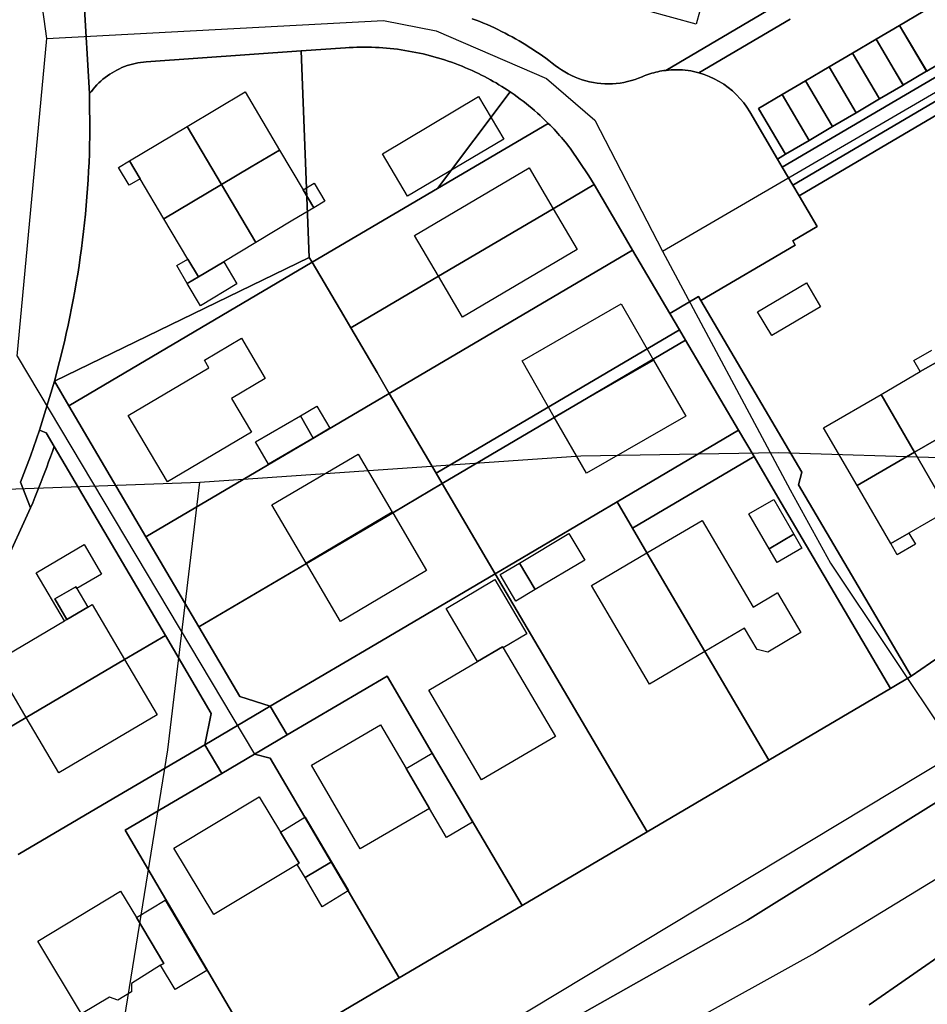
# Model space of a CAD drawing. Extents: x 577960 to 582939, y 6017202 to 6023066.
# Tile 135 of 217: x 580011 to 580107, y 6021331 to 6021434. Entities that reach past the tile are written whole.
import ezdxf

# ---------------------------------------------------------------- set-up
doc = ezdxf.new("R2010")
doc.units = 0
doc.header["$MEASUREMENT"] = 0
doc.linetypes.add('D', pattern=[0])
for name, color, linetype in [('LI__FLUR', 7, 'D'), ('LI__GEB', 7, 'Continuous'), ('LI__STRASSE', 7, 'Continuous')]:
    doc.layers.add(name, color=color, linetype=linetype)

msp = doc.modelspace()

# ---------------------------------------------------------------- linework, layer by layer
at = {"layer": 'LI__FLUR', "color": 8, "linetype": 'D', "true_color": 0x808080}
for p, q in [((580018.059, 6021437.544), (580018.749, 6021426.269)), ((580018.749, 6021426.269), (580018.059, 6021437.544)), ((580090.729, 6021435.393), (580079.364, 6021428.706)), ((580079.364, 6021428.706), (580090.729, 6021435.393)), ((580059.012, 6021434.144), (580059.404, 6021433.995)), ((580059.404, 6021433.995), (580059.012, 6021434.144)), ((580059.404, 6021433.995), (580059.793, 6021433.841)), ((580059.793, 6021433.841), (580059.404, 6021433.995)), ((580082.863, 6021428.446), (580092.449, 6021434.083)), ((580092.449, 6021434.083), (580082.863, 6021428.446)), ((580103.964, 6021433.443), (580106.443, 6021434.892)), ((580106.443, 6021434.892), (580103.964, 6021433.443)), ((580059.793, 6021433.841), (580060.181, 6021433.682)), ((580060.181, 6021433.682), (580059.793, 6021433.841)), ((580060.181, 6021433.682), (580060.567, 6021433.518)), ((580060.567, 6021433.518), (580060.181, 6021433.682)), ((580060.567, 6021433.518), (580060.95, 6021433.348)), ((580060.95, 6021433.348), (580060.567, 6021433.518)), ((580060.95, 6021433.348), (580061.331, 6021433.174)), ((580061.331, 6021433.174), (580060.95, 6021433.348)), ((580061.331, 6021433.174), (580061.71, 6021432.995)), ((580061.71, 6021432.995), (580061.331, 6021433.174)), ((580061.71, 6021432.995), (580062.087, 6021432.811)), ((580062.087, 6021432.811), (580061.71, 6021432.995)), ((580103.964, 6021433.443), (580101.495, 6021431.984)), ((580101.495, 6021431.984), (580103.964, 6021433.443)), ((580106.803, 6021428.615), (580103.964, 6021433.443)), ((580103.964, 6021433.443), (580106.803, 6021428.615)), ((580062.087, 6021432.811), (580062.462, 6021432.622)), ((580062.462, 6021432.622), (580062.087, 6021432.811)), ((580062.462, 6021432.622), (580062.834, 6021432.428)), ((580062.834, 6021432.428), (580062.462, 6021432.622)), ((580062.834, 6021432.428), (580063.203, 6021432.229)), ((580063.203, 6021432.229), (580062.834, 6021432.428)), ((580063.203, 6021432.229), (580063.57, 6021432.025)), ((580063.57, 6021432.025), (580063.203, 6021432.229)), ((580063.57, 6021432.025), (580063.934, 6021431.817)), ((580063.934, 6021431.817), (580063.57, 6021432.025)), ((580099.026, 6021430.524), (580101.495, 6021431.984)), ((580101.495, 6021431.984), (580099.026, 6021430.524)), ((580101.495, 6021431.984), (580104.334, 6021427.165)), ((580104.334, 6021427.165), (580101.495, 6021431.984)), ((580045.678, 6021431.086), (580040.99, 6021430.756)), ((580040.99, 6021430.756), (580045.678, 6021431.086)), ((580046.069, 6021431.112), (580045.678, 6021431.086)), ((580045.678, 6021431.086), (580046.069, 6021431.112)), ((580046.46, 6021431.132), (580046.069, 6021431.112)), ((580046.069, 6021431.112), (580046.46, 6021431.132)), ((580046.851, 6021431.147), (580046.46, 6021431.132)), ((580046.46, 6021431.132), (580046.851, 6021431.147)), ((580047.243, 6021431.156), (580046.851, 6021431.147)), ((580046.851, 6021431.147), (580047.243, 6021431.156)), ((580047.635, 6021431.159), (580047.243, 6021431.156)), ((580047.243, 6021431.156), (580047.635, 6021431.159)), ((580048.027, 6021431.156), (580047.635, 6021431.159)), ((580047.635, 6021431.159), (580048.027, 6021431.156)), ((580048.418, 6021431.147), (580048.027, 6021431.156)), ((580048.027, 6021431.156), (580048.418, 6021431.147)), ((580048.808, 6021431.132), (580048.418, 6021431.147)), ((580048.418, 6021431.147), (580048.808, 6021431.132)), ((580049.198, 6021431.112), (580048.808, 6021431.132)), ((580048.808, 6021431.132), (580049.198, 6021431.112)), ((580049.588, 6021431.086), (580049.198, 6021431.112)), ((580049.198, 6021431.112), (580049.588, 6021431.086)), ((580049.977, 6021431.054), (580049.588, 6021431.086)), ((580049.588, 6021431.086), (580049.977, 6021431.054)), ((580050.366, 6021431.016), (580049.977, 6021431.054)), ((580049.977, 6021431.054), (580050.366, 6021431.016)), ((580050.754, 6021430.973), (580050.366, 6021431.016)), ((580050.366, 6021431.016), (580050.754, 6021430.973)), ((580051.141, 6021430.924), (580050.754, 6021430.973)), ((580050.754, 6021430.973), (580051.141, 6021430.924)), ((580051.528, 6021430.87), (580051.141, 6021430.924)), ((580051.141, 6021430.924), (580051.528, 6021430.87)), ((580051.915, 6021430.811), (580051.528, 6021430.87)), ((580051.528, 6021430.87), (580051.915, 6021430.811)), ((580052.3, 6021430.746), (580051.915, 6021430.811)), ((580051.915, 6021430.811), (580052.3, 6021430.746)), ((580063.934, 6021431.817), (580064.295, 6021431.604)), ((580064.295, 6021431.604), (580063.934, 6021431.817)), ((580064.295, 6021431.604), (580064.653, 6021431.386)), ((580064.653, 6021431.386), (580064.295, 6021431.604)), ((580064.653, 6021431.386), (580065.008, 6021431.164)), ((580065.008, 6021431.164), (580064.653, 6021431.386)), ((580065.008, 6021431.164), (580065.361, 6021430.937)), ((580065.361, 6021430.937), (580065.008, 6021431.164)), ((580065.361, 6021430.937), (580065.71, 6021430.705)), ((580065.71, 6021430.705), (580065.361, 6021430.937)), ((580040.99, 6021430.756), (580024.696, 6021429.607)), ((580024.696, 6021429.607), (580040.99, 6021430.756)), ((580040.99, 6021430.756), (580041.859, 6021409.035)), ((580041.859, 6021409.035), (580040.99, 6021430.756)), ((580052.685, 6021430.676), (580052.3, 6021430.746)), ((580052.3, 6021430.746), (580052.685, 6021430.676)), ((580053.069, 6021430.6), (580052.685, 6021430.676)), ((580052.685, 6021430.676), (580053.069, 6021430.6)), ((580053.452, 6021430.52), (580053.069, 6021430.6)), ((580053.069, 6021430.6), (580053.452, 6021430.52)), ((580053.834, 6021430.434), (580053.452, 6021430.52)), ((580053.452, 6021430.52), (580053.834, 6021430.434)), ((580054.215, 6021430.343), (580053.834, 6021430.434)), ((580053.834, 6021430.434), (580054.215, 6021430.343)), ((580054.595, 6021430.247), (580054.215, 6021430.343)), ((580054.215, 6021430.343), (580054.595, 6021430.247)), ((580054.974, 6021430.146), (580054.595, 6021430.247)), ((580054.595, 6021430.247), (580054.974, 6021430.146)), ((580055.35, 6021430.039), (580054.974, 6021430.146)), ((580054.974, 6021430.146), (580055.35, 6021430.039)), ((580055.724, 6021429.927), (580055.35, 6021430.039)), ((580055.35, 6021430.039), (580055.724, 6021429.927)), ((580056.097, 6021429.81), (580055.724, 6021429.927)), ((580055.724, 6021429.927), (580056.097, 6021429.81)), ((580056.468, 6021429.687), (580056.097, 6021429.81)), ((580056.097, 6021429.81), (580056.468, 6021429.687)), ((580065.71, 6021430.705), (580066.056, 6021430.47)), ((580066.056, 6021430.47), (580065.71, 6021430.705)), ((580066.056, 6021430.47), (580066.398, 6021430.23)), ((580066.398, 6021430.23), (580066.056, 6021430.47)), ((580066.398, 6021430.23), (580066.738, 6021429.986)), ((580066.738, 6021429.986), (580066.398, 6021430.23)), ((580066.738, 6021429.986), (580067.075, 6021429.737)), ((580067.075, 6021429.737), (580066.738, 6021429.986)), ((580091.629, 6021418.529), (580111.941, 6021430.474)), ((580111.941, 6021430.474), (580091.629, 6021418.529)), ((580096.547, 6021429.075), (580099.026, 6021430.524)), ((580099.026, 6021430.524), (580096.547, 6021429.075)), ((580101.865, 6021425.706), (580099.026, 6021430.524)), ((580099.026, 6021430.524), (580101.865, 6021425.706)), ((580109.282, 6021430.074), (580106.833, 6021428.635)), ((580106.833, 6021428.635), (580109.282, 6021430.074)), ((580021.614, 6021428.748), (580021.358, 6021428.608)), ((580021.358, 6021428.608), (580021.614, 6021428.748)), ((580021.876, 6021428.878), (580021.614, 6021428.748)), ((580021.614, 6021428.748), (580021.876, 6021428.878)), ((580022.142, 6021428.998), (580021.876, 6021428.878)), ((580021.876, 6021428.878), (580022.142, 6021428.998)), ((580022.413, 6021429.108), (580022.142, 6021428.998)), ((580022.142, 6021428.998), (580022.413, 6021429.108)), ((580022.688, 6021429.208), (580022.413, 6021429.108)), ((580022.413, 6021429.108), (580022.688, 6021429.208)), ((580022.967, 6021429.297), (580022.688, 6021429.208)), ((580022.688, 6021429.208), (580022.967, 6021429.297)), ((580023.25, 6021429.376), (580022.967, 6021429.297)), ((580022.967, 6021429.297), (580023.25, 6021429.376)), ((580023.535, 6021429.444), (580023.25, 6021429.376)), ((580023.25, 6021429.376), (580023.535, 6021429.444)), ((580023.823, 6021429.501), (580023.535, 6021429.444)), ((580023.535, 6021429.444), (580023.823, 6021429.501)), ((580024.113, 6021429.547), (580023.823, 6021429.501)), ((580023.823, 6021429.501), (580024.113, 6021429.547)), ((580024.404, 6021429.583), (580024.113, 6021429.547)), ((580024.113, 6021429.547), (580024.404, 6021429.583)), ((580024.696, 6021429.607), (580024.404, 6021429.583)), ((580024.404, 6021429.583), (580024.696, 6021429.607)), ((580056.836, 6021429.559), (580056.468, 6021429.687)), ((580056.468, 6021429.687), (580056.836, 6021429.559)), ((580057.203, 6021429.426), (580056.836, 6021429.559)), ((580056.836, 6021429.559), (580057.203, 6021429.426)), ((580057.568, 6021429.287), (580057.203, 6021429.426)), ((580057.203, 6021429.426), (580057.568, 6021429.287)), ((580057.932, 6021429.143), (580057.568, 6021429.287)), ((580057.568, 6021429.287), (580057.932, 6021429.143)), ((580058.293, 6021428.994), (580057.932, 6021429.143)), ((580057.932, 6021429.143), (580058.293, 6021428.994)), ((580058.652, 6021428.84), (580058.293, 6021428.994)), ((580058.293, 6021428.994), (580058.652, 6021428.84)), ((580059.008, 6021428.68), (580058.652, 6021428.84)), ((580058.652, 6021428.84), (580059.008, 6021428.68)), ((580067.075, 6021429.737), (580067.409, 6021429.484)), ((580067.409, 6021429.484), (580067.075, 6021429.737)), ((580067.409, 6021429.484), (580067.739, 6021429.226)), ((580067.739, 6021429.226), (580067.409, 6021429.484)), ((580067.739, 6021429.226), (580068.063, 6021428.985)), ((580068.063, 6021428.985), (580067.739, 6021429.226)), ((580068.063, 6021428.985), (580068.396, 6021428.758)), ((580068.396, 6021428.758), (580068.063, 6021428.985)), ((580068.396, 6021428.758), (580068.739, 6021428.545)), ((580068.739, 6021428.545), (580068.396, 6021428.758)), ((580079.364, 6021428.706), (580079.656, 6021428.739)), ((580079.656, 6021428.739), (580079.364, 6021428.706)), ((580079.656, 6021428.739), (580079.949, 6021428.763)), ((580079.949, 6021428.763), (580079.656, 6021428.739)), ((580079.949, 6021428.763), (580080.243, 6021428.776)), ((580080.243, 6021428.776), (580079.949, 6021428.763)), ((580080.243, 6021428.776), (580080.537, 6021428.779)), ((580080.537, 6021428.779), (580080.243, 6021428.776)), ((580080.537, 6021428.779), (580080.83, 6021428.773)), ((580080.83, 6021428.773), (580080.537, 6021428.779)), ((580080.83, 6021428.773), (580081.123, 6021428.756)), ((580081.123, 6021428.756), (580080.83, 6021428.773)), ((580081.123, 6021428.756), (580081.417, 6021428.729)), ((580081.417, 6021428.729), (580081.123, 6021428.756)), ((580094.078, 6021427.616), (580096.547, 6021429.075)), ((580096.547, 6021429.075), (580094.078, 6021427.616)), ((580099.386, 6021424.247), (580096.547, 6021429.075)), ((580096.547, 6021429.075), (580099.386, 6021424.247)), ((580020.143, 6021427.778), (580019.918, 6021427.588)), ((580019.918, 6021427.588), (580020.143, 6021427.778)), ((580020.374, 6021427.961), (580020.143, 6021427.778)), ((580020.143, 6021427.778), (580020.374, 6021427.961)), ((580020.612, 6021428.135), (580020.374, 6021427.961)), ((580020.374, 6021427.961), (580020.612, 6021428.135)), ((580020.855, 6021428.301), (580020.612, 6021428.135)), ((580020.612, 6021428.135), (580020.855, 6021428.301)), ((580021.104, 6021428.459), (580020.855, 6021428.301)), ((580020.855, 6021428.301), (580021.104, 6021428.459)), ((580021.358, 6021428.608), (580021.104, 6021428.459)), ((580021.104, 6021428.459), (580021.358, 6021428.608)), ((580059.362, 6021428.516), (580059.008, 6021428.68)), ((580059.008, 6021428.68), (580059.362, 6021428.516)), ((580059.675, 6021428.366), (580059.362, 6021428.516)), ((580059.362, 6021428.516), (580059.675, 6021428.366)), ((580059.987, 6021428.212), (580059.675, 6021428.366)), ((580059.675, 6021428.366), (580059.987, 6021428.212)), ((580060.296, 6021428.054), (580059.987, 6021428.212)), ((580059.987, 6021428.212), (580060.296, 6021428.054)), ((580060.603, 6021427.892), (580060.296, 6021428.054)), ((580060.296, 6021428.054), (580060.603, 6021427.892)), ((580060.908, 6021427.727), (580060.603, 6021427.892)), ((580060.603, 6021427.892), (580060.908, 6021427.727)), ((580061.211, 6021427.557), (580060.908, 6021427.727)), ((580060.908, 6021427.727), (580061.211, 6021427.557)), ((580068.739, 6021428.545), (580069.091, 6021428.347)), ((580069.091, 6021428.347), (580068.739, 6021428.545)), ((580069.091, 6021428.347), (580069.451, 6021428.164)), ((580069.451, 6021428.164), (580069.091, 6021428.347)), ((580069.451, 6021428.164), (580069.818, 6021427.996)), ((580069.818, 6021427.996), (580069.451, 6021428.164)), ((580069.818, 6021427.996), (580070.194, 6021427.85)), ((580070.194, 6021427.85), (580069.818, 6021427.996)), ((580070.194, 6021427.85), (580070.575, 6021427.72)), ((580070.575, 6021427.72), (580070.194, 6021427.85)), ((580070.575, 6021427.72), (580070.962, 6021427.607)), ((580070.962, 6021427.607), (580070.575, 6021427.72)), ((580075.748, 6021427.632), (580076.133, 6021427.75)), ((580076.133, 6021427.75), (580075.748, 6021427.632)), ((580076.133, 6021427.75), (580076.512, 6021427.885)), ((580076.512, 6021427.885), (580076.133, 6021427.75)), ((580076.512, 6021427.885), (580076.885, 6021428.036)), ((580076.885, 6021428.036), (580076.512, 6021427.885)), ((580076.885, 6021428.036), (580077.084, 6021428.12)), ((580077.084, 6021428.12), (580076.885, 6021428.036)), ((580077.084, 6021428.12), (580077.284, 6021428.2)), ((580077.284, 6021428.2), (580077.084, 6021428.12)), ((580077.284, 6021428.2), (580077.487, 6021428.274)), ((580077.487, 6021428.274), (580077.284, 6021428.2)), ((580077.487, 6021428.274), (580077.691, 6021428.343)), ((580077.691, 6021428.343), (580077.487, 6021428.274)), ((580077.691, 6021428.343), (580077.897, 6021428.407)), ((580077.897, 6021428.407), (580077.691, 6021428.343)), ((580077.897, 6021428.407), (580078.105, 6021428.466)), ((580078.105, 6021428.466), (580077.897, 6021428.407)), ((580078.105, 6021428.466), (580078.312, 6021428.519)), ((580078.312, 6021428.519), (580078.105, 6021428.466)), ((580078.312, 6021428.519), (580078.52, 6021428.567)), ((580078.52, 6021428.567), (580078.312, 6021428.519)), ((580078.52, 6021428.567), (580078.729, 6021428.61)), ((580078.729, 6021428.61), (580078.52, 6021428.567)), ((580078.729, 6021428.61), (580078.94, 6021428.647)), ((580078.94, 6021428.647), (580078.729, 6021428.61)), ((580078.94, 6021428.647), (580079.152, 6021428.679)), ((580079.152, 6021428.679), (580078.94, 6021428.647)), ((580079.152, 6021428.679), (580079.364, 6021428.706)), ((580079.364, 6021428.706), (580079.152, 6021428.679)), ((580081.417, 6021428.729), (580081.71, 6021428.693)), ((580081.71, 6021428.693), (580081.417, 6021428.729)), ((580081.71, 6021428.693), (580082.001, 6021428.646)), ((580082.001, 6021428.646), (580081.71, 6021428.693)), ((580082.001, 6021428.646), (580082.291, 6021428.589)), ((580082.291, 6021428.589), (580082.001, 6021428.646)), ((580082.291, 6021428.589), (580082.578, 6021428.523)), ((580082.578, 6021428.523), (580082.291, 6021428.589)), ((580082.578, 6021428.523), (580082.863, 6021428.446)), ((580082.863, 6021428.446), (580082.578, 6021428.523)), ((580083.413, 6021428.274), (580082.863, 6021428.446)), ((580082.863, 6021428.446), (580083.413, 6021428.274)), ((580083.95, 6021428.067), (580083.413, 6021428.274)), ((580083.413, 6021428.274), (580083.95, 6021428.067)), ((580084.474, 6021427.827), (580083.95, 6021428.067)), ((580083.95, 6021428.067), (580084.474, 6021427.827)), ((580084.982, 6021427.554), (580084.474, 6021427.827)), ((580084.474, 6021427.827), (580084.982, 6021427.554)), ((580092.749, 6021416.63), (580113.05, 6021428.585)), ((580113.05, 6021428.585), (580092.749, 6021416.63)), ((580104.374, 6021427.185), (580106.803, 6021428.615)), ((580106.803, 6021428.615), (580104.374, 6021427.185)), ((580106.833, 6021428.635), (580106.803, 6021428.615)), ((580106.803, 6021428.615), (580106.833, 6021428.635)), ((580019.108, 6021426.735), (580018.925, 6021426.505)), ((580018.925, 6021426.505), (580019.108, 6021426.735)), ((580019.3, 6021426.959), (580019.108, 6021426.735)), ((580019.108, 6021426.735), (580019.3, 6021426.959)), ((580019.499, 6021427.176), (580019.3, 6021426.959)), ((580019.3, 6021426.959), (580019.499, 6021427.176)), ((580019.705, 6021427.385), (580019.499, 6021427.176)), ((580019.499, 6021427.176), (580019.705, 6021427.385)), ((580019.918, 6021427.588), (580019.705, 6021427.385)), ((580019.705, 6021427.385), (580019.918, 6021427.588)), ((580061.512, 6021427.383), (580061.211, 6021427.557)), ((580061.211, 6021427.557), (580061.512, 6021427.383)), ((580061.811, 6021427.206), (580061.512, 6021427.383)), ((580061.512, 6021427.383), (580061.811, 6021427.206)), ((580062.107, 6021427.024), (580061.811, 6021427.206)), ((580061.811, 6021427.206), (580062.107, 6021427.024)), ((580062.401, 6021426.839), (580062.107, 6021427.024)), ((580062.107, 6021427.024), (580062.401, 6021426.839)), ((580062.692, 6021426.65), (580062.401, 6021426.839)), ((580062.401, 6021426.839), (580062.692, 6021426.65)), ((580070.962, 6021427.607), (580071.353, 6021427.51)), ((580071.353, 6021427.51), (580070.962, 6021427.607)), ((580071.353, 6021427.51), (580071.749, 6021427.43)), ((580071.749, 6021427.43), (580071.353, 6021427.51)), ((580071.749, 6021427.43), (580072.147, 6021427.366)), ((580072.147, 6021427.366), (580071.749, 6021427.43)), ((580072.147, 6021427.366), (580072.549, 6021427.324)), ((580072.549, 6021427.324), (580072.147, 6021427.366)), ((580072.549, 6021427.324), (580072.952, 6021427.3)), ((580072.952, 6021427.3), (580072.549, 6021427.324)), ((580072.952, 6021427.3), (580073.356, 6021427.293)), ((580073.356, 6021427.293), (580072.952, 6021427.3)), ((580073.356, 6021427.293), (580073.76, 6021427.303)), ((580073.76, 6021427.303), (580073.356, 6021427.293)), ((580073.76, 6021427.303), (580074.164, 6021427.331)), ((580074.164, 6021427.331), (580073.76, 6021427.303)), ((580074.164, 6021427.331), (580074.566, 6021427.376)), ((580074.566, 6021427.376), (580074.164, 6021427.331)), ((580074.566, 6021427.376), (580074.964, 6021427.444)), ((580074.964, 6021427.444), (580074.566, 6021427.376)), ((580074.964, 6021427.444), (580075.358, 6021427.53)), ((580075.358, 6021427.53), (580074.964, 6021427.444)), ((580075.358, 6021427.53), (580075.748, 6021427.632)), ((580075.748, 6021427.632), (580075.358, 6021427.53)), ((580085.471, 6021427.25), (580084.982, 6021427.554)), ((580084.982, 6021427.554), (580085.471, 6021427.25)), ((580085.941, 6021426.916), (580085.471, 6021427.25)), ((580085.471, 6021427.25), (580085.941, 6021426.916)), ((580086.385, 6021426.549), (580085.941, 6021426.916)), ((580085.941, 6021426.916), (580086.385, 6021426.549)), ((580094.078, 6021427.616), (580091.609, 6021426.166)), ((580091.609, 6021426.166), (580094.078, 6021427.616)), ((580113.74, 6021427.475), (580093.408, 6021415.51)), ((580093.408, 6021415.51), (580113.74, 6021427.475)), ((580096.917, 6021422.797), (580094.078, 6021427.616)), ((580094.078, 6021427.616), (580096.917, 6021422.797)), ((580104.334, 6021427.165), (580101.865, 6021425.706)), ((580101.865, 6021425.706), (580104.334, 6021427.165)), ((580104.334, 6021427.165), (580104.374, 6021427.185)), ((580104.374, 6021427.185), (580104.334, 6021427.165)), ((580018.925, 6021426.505), (580018.749, 6021426.269)), ((580018.749, 6021426.269), (580018.925, 6021426.505)), ((580018.749, 6021426.269), (580018.769, 6021421.75)), ((580018.769, 6021421.75), (580018.749, 6021426.269)), ((580055.344, 6021416.281), (580062.981, 6021426.457)), ((580062.981, 6021426.457), (580055.344, 6021416.281)), ((580062.981, 6021426.457), (580062.692, 6021426.65)), ((580062.692, 6021426.65), (580062.981, 6021426.457)), ((580062.981, 6021426.457), (580063.411, 6021426.157)), ((580063.411, 6021426.157), (580062.981, 6021426.457)), ((580063.411, 6021426.157), (580063.729, 6021425.93)), ((580063.729, 6021425.93), (580063.411, 6021426.157)), ((580063.729, 6021425.93), (580064.044, 6021425.698)), ((580064.044, 6021425.698), (580063.729, 6021425.93)), ((580064.044, 6021425.698), (580064.356, 6021425.462)), ((580064.356, 6021425.462), (580064.044, 6021425.698)), ((580086.804, 6021426.154), (580086.385, 6021426.549)), ((580086.385, 6021426.549), (580086.804, 6021426.154)), ((580087.198, 6021425.734), (580086.804, 6021426.154)), ((580086.804, 6021426.154), (580087.198, 6021425.734)), ((580087.564, 6021425.29), (580087.198, 6021425.734)), ((580087.198, 6021425.734), (580087.564, 6021425.29)), ((580091.609, 6021426.166), (580089.13, 6021424.707)), ((580089.13, 6021424.707), (580091.609, 6021426.166)), ((580094.448, 6021421.338), (580091.609, 6021426.166)), ((580091.609, 6021426.166), (580094.448, 6021421.338)), ((580101.865, 6021425.706), (580099.386, 6021424.247)), ((580099.386, 6021424.247), (580101.865, 6021425.706)), ((580064.356, 6021425.462), (580064.664, 6021425.222)), ((580064.664, 6021425.222), (580064.356, 6021425.462)), ((580064.664, 6021425.222), (580064.969, 6021424.977)), ((580064.969, 6021424.977), (580064.664, 6021425.222)), ((580064.969, 6021424.977), (580065.27, 6021424.728)), ((580065.27, 6021424.728), (580064.969, 6021424.977)), ((580065.27, 6021424.728), (580065.567, 6021424.474)), ((580065.567, 6021424.474), (580065.27, 6021424.728)), ((580087.902, 6021424.824), (580087.564, 6021425.29)), ((580087.564, 6021425.29), (580087.902, 6021424.824)), ((580088.21, 6021424.337), (580087.902, 6021424.824)), ((580087.902, 6021424.824), (580088.21, 6021424.337)), ((580089.13, 6021424.707), (580091.969, 6021419.889)), ((580091.969, 6021419.889), (580089.13, 6021424.707)), ((580065.567, 6021424.474), (580065.861, 6021424.215)), ((580065.861, 6021424.215), (580065.567, 6021424.474)), ((580065.861, 6021424.215), (580066.151, 6021423.952)), ((580066.151, 6021423.952), (580065.861, 6021424.215)), ((580066.151, 6021423.952), (580066.438, 6021423.685)), ((580066.438, 6021423.685), (580066.151, 6021423.952)), ((580066.438, 6021423.685), (580066.72, 6021423.413)), ((580066.72, 6021423.413), (580066.438, 6021423.685)), ((580091.119, 6021419.389), (580088.21, 6021424.337)), ((580088.21, 6021424.337), (580091.119, 6021419.389)), ((580099.386, 6021424.247), (580096.917, 6021422.797)), ((580096.917, 6021422.797), (580099.386, 6021424.247)), ((580066.999, 6021423.138), (580055.344, 6021416.281)), ((580055.344, 6021416.281), (580066.999, 6021423.138)), ((580066.72, 6021423.413), (580066.999, 6021423.138)), ((580066.999, 6021423.138), (580066.72, 6021423.413)), ((580067.205, 6021422.932), (580066.999, 6021423.138)), ((580066.999, 6021423.138), (580067.205, 6021422.932)), ((580067.408, 6021422.723), (580067.205, 6021422.932)), ((580067.205, 6021422.932), (580067.408, 6021422.723)), ((580067.609, 6021422.513), (580067.408, 6021422.723)), ((580067.408, 6021422.723), (580067.609, 6021422.513)), ((580096.917, 6021422.797), (580094.448, 6021421.338)), ((580094.448, 6021421.338), (580096.917, 6021422.797)), ((580018.769, 6021421.75), (580018.749, 6021420.841)), ((580018.749, 6021420.841), (580018.769, 6021421.75)), ((580067.808, 6021422.3), (580067.609, 6021422.513)), ((580067.609, 6021422.513), (580067.808, 6021422.3)), ((580068.005, 6021422.086), (580067.808, 6021422.3)), ((580067.808, 6021422.3), (580068.005, 6021422.086)), ((580068.199, 6021421.869), (580068.005, 6021422.086)), ((580068.005, 6021422.086), (580068.199, 6021421.869)), ((580068.391, 6021421.649), (580068.199, 6021421.869)), ((580068.199, 6021421.869), (580068.391, 6021421.649)), ((580068.581, 6021421.427), (580068.391, 6021421.649)), ((580068.391, 6021421.649), (580068.581, 6021421.427)), ((580018.749, 6021420.841), (580018.721, 6021419.933)), ((580018.721, 6021419.933), (580018.749, 6021420.841)), ((580068.769, 6021421.203), (580068.581, 6021421.427)), ((580068.581, 6021421.427), (580068.769, 6021421.203)), ((580068.954, 6021420.977), (580068.769, 6021421.203)), ((580068.769, 6021421.203), (580068.954, 6021420.977)), ((580069.137, 6021420.749), (580068.954, 6021420.977)), ((580068.954, 6021420.977), (580069.137, 6021420.749)), ((580069.318, 6021420.519), (580069.137, 6021420.749)), ((580069.137, 6021420.749), (580069.318, 6021420.519)), ((580071.287, 6021417.62), (580069.318, 6021420.519)), ((580069.318, 6021420.519), (580071.287, 6021417.62)), ((580094.448, 6021421.338), (580091.969, 6021419.889)), ((580091.969, 6021419.889), (580094.448, 6021421.338)), ((580018.721, 6021419.933), (580018.685, 6021419.025)), ((580018.685, 6021419.025), (580018.721, 6021419.933)), ((580091.969, 6021419.889), (580091.119, 6021419.389)), ((580091.119, 6021419.389), (580091.969, 6021419.889)), ((580018.685, 6021419.025), (580018.641, 6021418.117)), ((580018.641, 6021418.117), (580018.685, 6021419.025)), ((580091.119, 6021419.389), (580091.629, 6021418.529)), ((580091.629, 6021418.529), (580091.119, 6021419.389)), ((580091.629, 6021418.529), (580092.749, 6021416.63)), ((580092.749, 6021416.63), (580091.629, 6021418.529)), ((580018.641, 6021418.117), (580018.589, 6021417.21)), ((580018.589, 6021417.21), (580018.641, 6021418.117)), ((580071.827, 6021416.711), (580071.287, 6021417.62)), ((580071.287, 6021417.62), (580071.827, 6021416.711)), ((580018.589, 6021417.21), (580018.529, 6021416.303)), ((580018.529, 6021416.303), (580018.589, 6021417.21)), ((580071.827, 6021416.711), (580067.509, 6021414.162)), ((580067.509, 6021414.162), (580071.827, 6021416.711)), ((580074.596, 6021411.992), (580071.827, 6021416.711)), ((580071.827, 6021416.711), (580074.596, 6021411.992)), ((580092.749, 6021416.63), (580093.408, 6021415.51)), ((580093.408, 6021415.51), (580092.749, 6021416.63)), ((580018.461, 6021415.396), (580018.384, 6021414.49)), ((580018.384, 6021414.49), (580018.461, 6021415.396)), ((580018.529, 6021416.303), (580018.461, 6021415.396)), ((580018.461, 6021415.396), (580018.529, 6021416.303)), ((580042.159, 6021408.525), (580055.344, 6021416.281)), ((580055.344, 6021416.281), (580042.159, 6021408.525)), ((580093.408, 6021415.51), (580095.308, 6021412.282)), ((580095.308, 6021412.282), (580093.408, 6021415.51)), ((580018.384, 6021414.49), (580018.3, 6021413.585)), ((580018.3, 6021413.585), (580018.384, 6021414.49)), ((580018.3, 6021413.585), (580018.208, 6021412.681)), ((580018.208, 6021412.681), (580018.3, 6021413.585)), ((580067.509, 6021414.162), (580055.444, 6021407.065)), ((580055.444, 6021407.065), (580067.509, 6021414.162)), ((580018.208, 6021412.681), (580018.107, 6021411.777)), ((580018.107, 6021411.777), (580018.208, 6021412.681)), ((580095.308, 6021412.282), (580092.739, 6021410.772)), ((580092.739, 6021410.772), (580095.308, 6021412.282)), ((580018.107, 6021411.777), (580017.999, 6021410.875)), ((580017.999, 6021410.875), (580018.107, 6021411.777)), ((580075.875, 6021409.813), (580074.596, 6021411.992)), ((580074.596, 6021411.992), (580075.875, 6021409.813)), ((580017.999, 6021410.875), (580017.884, 6021409.974)), ((580017.884, 6021409.974), (580017.999, 6021410.875)), ((580092.998, 6021410.342), (580083.073, 6021404.495)), ((580083.073, 6021404.495), (580092.998, 6021410.342)), ((580092.739, 6021410.772), (580092.998, 6021410.342)), ((580092.998, 6021410.342), (580092.739, 6021410.772)), ((580017.761, 6021409.075), (580017.63, 6021408.176)), ((580017.63, 6021408.176), (580017.761, 6021409.075)), ((580017.884, 6021409.974), (580017.761, 6021409.075)), ((580017.761, 6021409.075), (580017.884, 6021409.974)), ((580050.276, 6021394.74), (580075.875, 6021409.813)), ((580075.875, 6021409.813), (580050.276, 6021394.74)), ((580075.875, 6021409.813), (580079.794, 6021403.156)), ((580079.794, 6021403.156), (580075.875, 6021409.813)), ((580015.04, 6021396.021), (580041.859, 6021409.035)), ((580041.859, 6021409.035), (580015.04, 6021396.021)), ((580042.159, 6021408.525), (580016.55, 6021393.452)), ((580016.55, 6021393.452), (580042.159, 6021408.525)), ((580017.63, 6021408.176), (580017.491, 6021407.278)), ((580017.491, 6021407.278), (580017.63, 6021408.176)), ((580041.859, 6021409.035), (580042.159, 6021408.525)), ((580042.159, 6021408.525), (580041.859, 6021409.035)), ((580045.478, 6021402.897), (580042.159, 6021408.525)), ((580042.159, 6021408.525), (580045.478, 6021402.897)), ((580017.491, 6021407.278), (580017.344, 6021406.382)), ((580017.344, 6021406.382), (580017.491, 6021407.278)), ((580055.444, 6021407.065), (580046.218, 6021401.638)), ((580046.218, 6021401.638), (580055.444, 6021407.065)), ((580017.344, 6021406.382), (580017.189, 6021405.487)), ((580017.189, 6021405.487), (580017.344, 6021406.382)), ((580017.189, 6021405.487), (580017.026, 6021404.593)), ((580017.026, 6021404.593), (580017.189, 6021405.487)), ((580079.794, 6021403.156), (580082.813, 6021404.925)), ((580082.813, 6021404.925), (580079.794, 6021403.156)), ((580082.813, 6021404.925), (580083.073, 6021404.495)), ((580083.073, 6021404.495), (580082.813, 6021404.925)), ((580017.026, 6021404.593), (580016.855, 6021403.701)), ((580016.855, 6021403.701), (580017.026, 6021404.593)), ((580083.073, 6021404.495), (580093.678, 6021386.462)), ((580093.678, 6021386.462), (580083.073, 6021404.495)), ((580016.855, 6021403.701), (580016.676, 6021402.811)), ((580016.676, 6021402.811), (580016.855, 6021403.701)), ((580046.218, 6021401.638), (580045.478, 6021402.897)), ((580045.478, 6021402.897), (580046.218, 6021401.638)), ((580080.813, 6021401.426), (580079.794, 6021403.156)), ((580079.794, 6021403.156), (580080.813, 6021401.426)), ((580016.489, 6021401.922), (580016.293, 6021401.035)), ((580016.293, 6021401.035), (580016.489, 6021401.922)), ((580016.676, 6021402.811), (580016.489, 6021401.922)), ((580016.489, 6021401.922), (580016.676, 6021402.811)), ((580016.293, 6021401.035), (580016.09, 6021400.149)), ((580016.09, 6021400.149), (580016.293, 6021401.035)), ((580048.986, 6021396.929), (580046.218, 6021401.638)), ((580046.218, 6021401.638), (580048.986, 6021396.929)), ((580080.813, 6021401.426), (580055.204, 6021386.353)), ((580055.204, 6021386.353), (580080.813, 6021401.426)), ((580081.453, 6021400.337), (580080.813, 6021401.426)), ((580080.813, 6021401.426), (580081.453, 6021400.337)), ((580016.09, 6021400.149), (580015.04, 6021396.021)), ((580015.04, 6021396.021), (580016.09, 6021400.149)), ((580081.453, 6021400.337), (580055.854, 6021385.264)), ((580055.854, 6021385.264), (580081.453, 6021400.337)), ((580087.031, 6021390.861), (580081.453, 6021400.337)), ((580081.453, 6021400.337), (580087.031, 6021390.861)), ((580050.276, 6021394.74), (580048.986, 6021396.929)), ((580048.986, 6021396.929), (580050.276, 6021394.74)), ((580015.04, 6021396.021), (580013.481, 6021390.883)), ((580013.481, 6021390.883), (580015.04, 6021396.021)), ((580016.55, 6021393.452), (580015.04, 6021396.021)), ((580015.04, 6021396.021), (580016.55, 6021393.452)), ((580050.276, 6021394.74), (580024.666, 6021379.667)), ((580024.666, 6021379.667), (580050.276, 6021394.74)), ((580055.204, 6021386.353), (580050.276, 6021394.74)), ((580050.276, 6021394.74), (580055.204, 6021386.353)), ((580016.55, 6021393.452), (580024.666, 6021379.667)), ((580024.666, 6021379.667), (580016.55, 6021393.452)), ((580013.481, 6021390.883), (580013.171, 6021389.962)), ((580013.171, 6021389.962), (580013.481, 6021390.883)), ((580013.481, 6021390.883), (580014.171, 6021390.593)), ((580014.171, 6021390.593), (580013.481, 6021390.883)), ((580014.171, 6021390.593), (580015.01, 6021389.174)), ((580015.01, 6021389.174), (580014.171, 6021390.593)), ((580087.031, 6021390.861), (580074.236, 6021383.324)), ((580074.236, 6021383.324), (580087.031, 6021390.861)), ((580088.66, 6021388.102), (580087.031, 6021390.861)), ((580087.031, 6021390.861), (580088.66, 6021388.102)), ((580013.171, 6021389.962), (580012.852, 6021389.044)), ((580012.852, 6021389.044), (580013.171, 6021389.962)), ((580012.852, 6021389.044), (580012.523, 6021388.129)), ((580012.523, 6021388.129), (580012.852, 6021389.044)), ((580014.822, 6021388.63), (580014.63, 6021388.086)), ((580014.63, 6021388.086), (580014.822, 6021388.63)), ((580015.01, 6021389.174), (580014.822, 6021388.63)), ((580014.822, 6021388.63), (580015.01, 6021389.174)), ((580015.01, 6021389.174), (580026.716, 6021369.281)), ((580026.716, 6021369.281), (580015.01, 6021389.174)), ((580012.523, 6021388.129), (580012.185, 6021387.218)), ((580012.185, 6021387.218), (580012.523, 6021388.129)), ((580014.435, 6021387.544), (580014.237, 6021387.003)), ((580014.237, 6021387.003), (580014.435, 6021387.544)), ((580014.63, 6021388.086), (580014.435, 6021387.544)), ((580014.435, 6021387.544), (580014.63, 6021388.086)), ((580075.856, 6021380.565), (580088.66, 6021388.102)), ((580088.66, 6021388.102), (580075.856, 6021380.565)), ((580091.173, 6021383.83), (580088.66, 6021388.102)), ((580088.66, 6021388.102), (580091.173, 6021383.83)), ((580011.838, 6021386.309), (580011.482, 6021385.405)), ((580011.482, 6021385.405), (580011.838, 6021386.309)), ((580012.185, 6021387.218), (580011.838, 6021386.309)), ((580011.838, 6021386.309), (580012.185, 6021387.218)), ((580014.036, 6021386.463), (580013.831, 6021385.925)), ((580013.831, 6021385.925), (580014.036, 6021386.463)), ((580014.237, 6021387.003), (580014.036, 6021386.463)), ((580014.036, 6021386.463), (580014.237, 6021387.003)), ((580055.854, 6021385.264), (580055.204, 6021386.353)), ((580055.204, 6021386.353), (580055.854, 6021385.264)), ((580093.678, 6021386.462), (580093.338, 6021385.123)), ((580093.338, 6021385.123), (580093.678, 6021386.462)), ((580011.482, 6021385.405), (580012.541, 6021382.716)), ((580012.541, 6021382.716), (580011.482, 6021385.405)), ((580013.624, 6021385.387), (580013.413, 6021384.851)), ((580013.413, 6021384.851), (580013.624, 6021385.387)), ((580013.831, 6021385.925), (580013.624, 6021385.387)), ((580013.624, 6021385.387), (580013.831, 6021385.925)), ((580055.854, 6021385.264), (580050.636, 6021382.195)), ((580050.636, 6021382.195), (580055.854, 6021385.264)), ((580061.431, 6021375.787), (580055.854, 6021385.264)), ((580055.854, 6021385.264), (580061.431, 6021375.787)), ((580013.2, 6021384.316), (580012.983, 6021383.781)), ((580012.983, 6021383.781), (580013.2, 6021384.316)), ((580013.413, 6021384.851), (580013.2, 6021384.316)), ((580013.2, 6021384.316), (580013.413, 6021384.851)), ((580093.338, 6021385.123), (580105.184, 6021365)), ((580105.184, 6021365), (580093.338, 6021385.123)), ((580012.764, 6021383.248), (580012.541, 6021382.716)), ((580012.541, 6021382.716), (580012.764, 6021383.248)), ((580012.983, 6021383.781), (580012.764, 6021383.248)), ((580012.764, 6021383.248), (580012.983, 6021383.781)), ((580074.236, 6021383.324), (580061.431, 6021375.787)), ((580061.431, 6021375.787), (580074.236, 6021383.324)), ((580075.856, 6021380.565), (580074.236, 6021383.324)), ((580074.236, 6021383.324), (580075.856, 6021380.565)), ((580103.004, 6021363.721), (580091.173, 6021383.83)), ((580091.173, 6021383.83), (580103.004, 6021363.721)), ((580012.541, 6021382.716), (580009.683, 6021376.479)), ((580009.683, 6021376.479), (580012.541, 6021382.716)), ((580050.636, 6021382.195), (580041.55, 6021376.848)), ((580041.55, 6021376.848), (580050.636, 6021382.195)), ((580077.385, 6021377.966), (580075.856, 6021380.565)), ((580075.856, 6021380.565), (580077.385, 6021377.966)), ((580024.666, 6021379.667), (580030.244, 6021370.191)), ((580030.244, 6021370.191), (580024.666, 6021379.667)), ((580105.184, 6021365), (580126.345, 6021379.674)), ((580126.345, 6021379.674), (580105.184, 6021365)), ((580083.482, 6021367.61), (580077.385, 6021377.966)), ((580077.385, 6021377.966), (580083.482, 6021367.61)), ((580041.55, 6021376.848), (580030.244, 6021370.191)), ((580030.244, 6021370.191), (580041.55, 6021376.848)), ((580061.431, 6021375.787), (580048.267, 6021368.041)), ((580048.267, 6021368.041), (580061.431, 6021375.787)), ((580077.395, 6021348.648), (580061.431, 6021375.787)), ((580061.431, 6021375.787), (580077.395, 6021348.648)), ((580030.244, 6021370.191), (580034.552, 6021362.864)), ((580034.552, 6021362.864), (580030.244, 6021370.191)), ((580022.417, 6021366.752), (580026.716, 6021369.281)), ((580026.716, 6021369.281), (580022.417, 6021366.752)), ((580026.716, 6021369.281), (580031.534, 6021361.094)), ((580031.534, 6021361.094), (580026.716, 6021369.281)), ((580048.267, 6021368.041), (580037.751, 6021361.854)), ((580037.751, 6021361.854), (580048.267, 6021368.041)), ((580012.082, 6021360.665), (580022.417, 6021366.752)), ((580022.417, 6021366.752), (580012.082, 6021360.665)), ((580090.2, 6021356.184), (580083.482, 6021367.61)), ((580083.482, 6021367.61), (580090.2, 6021356.184)), ((580039.53, 6021358.835), (580050.036, 6021365.022)), ((580050.036, 6021365.022), (580039.53, 6021358.835)), ((580050.036, 6021365.022), (580054.804, 6021356.925)), ((580054.804, 6021356.925), (580050.036, 6021365.022)), ((580105.184, 6021365), (580103.004, 6021363.721)), ((580103.004, 6021363.721), (580105.184, 6021365)), ((580090.2, 6021356.184), (580103.004, 6021363.721)), ((580103.004, 6021363.721), (580090.2, 6021356.184)), ((580034.552, 6021362.864), (580037.751, 6021361.854)), ((580037.751, 6021361.854), (580034.552, 6021362.864)), ((580030.864, 6021357.796), (580037.751, 6021361.854)), ((580037.751, 6021361.854), (580030.864, 6021357.796)), ((580037.751, 6021361.854), (580039.53, 6021358.835)), ((580039.53, 6021358.835), (580037.751, 6021361.854)), ((580123.816, 6021361.721), (580087.961, 6021339.351)), ((580087.961, 6021339.351), (580123.816, 6021361.721)), ((580005.764, 6021356.947), (580012.082, 6021360.665)), ((580012.082, 6021360.665), (580005.764, 6021356.947)), ((580031.534, 6021361.094), (580030.864, 6021357.796)), ((580030.864, 6021357.796), (580031.534, 6021361.094)), ((580036.082, 6021356.816), (580039.53, 6021358.835)), ((580039.53, 6021358.835), (580036.082, 6021356.816)), ((580030.864, 6021357.796), (580020.698, 6021351.819)), ((580020.698, 6021351.819), (580030.864, 6021357.796)), ((580032.643, 6021354.787), (580030.864, 6021357.796)), ((580030.864, 6021357.796), (580032.643, 6021354.787)), ((580036.082, 6021356.816), (580032.643, 6021354.787)), ((580032.643, 6021354.787), (580036.082, 6021356.816)), ((580037.731, 6021356.386), (580036.082, 6021356.816)), ((580036.082, 6021356.816), (580037.731, 6021356.386)), ((580041.39, 6021350.168), (580037.731, 6021356.386)), ((580037.731, 6021356.386), (580041.39, 6021350.168)), ((580054.804, 6021356.925), (580064.24, 6021340.901)), ((580064.24, 6021340.901), (580054.804, 6021356.925)), ((580077.395, 6021348.648), (580090.2, 6021356.184)), ((580090.2, 6021356.184), (580077.395, 6021348.648)), ((580022.477, 6021348.8), (580032.643, 6021354.787)), ((580032.643, 6021354.787), (580022.477, 6021348.8)), ((580136.371, 6021355.203), (580100.775, 6021330.454)), ((580100.775, 6021330.454), (580136.371, 6021355.203)), ((580020.698, 6021351.819), (580011.222, 6021346.241)), ((580011.222, 6021346.241), (580020.698, 6021351.819)), ((580045.938, 6021342.431), (580041.39, 6021350.168)), ((580041.39, 6021350.168), (580045.938, 6021342.431)), ((580036.672, 6021324.679), (580022.477, 6021348.8)), ((580022.477, 6021348.8), (580036.672, 6021324.679)), ((580064.24, 6021340.901), (580077.395, 6021348.648)), ((580077.395, 6021348.648), (580064.24, 6021340.901)), ((580051.316, 6021333.295), (580045.938, 6021342.431)), ((580045.938, 6021342.431), (580051.316, 6021333.295)), ((580051.316, 6021333.295), (580064.24, 6021340.901)), ((580064.24, 6021340.901), (580051.316, 6021333.295)), ((580087.961, 6021339.351), (580059.392, 6021323.249)), ((580059.392, 6021323.249), (580087.961, 6021339.351)), ((580036.672, 6021324.679), (580051.316, 6021333.295)), ((580051.316, 6021333.295), (580036.672, 6021324.679))]:
    msp.add_line(p, q, dxfattribs=at)
at = {"layer": 'LI__GEB', "color": 5, "linetype": 'D', "true_color": 0x0000ff}
for p, q in [((580082.573, 6021433.564), (580071.717, 6021436.553)), ((580083.422, 6021436.682), (580082.573, 6021433.564)), ((580101.495, 6021431.984), (580103.964, 6021433.443)), ((580103.964, 6021433.443), (580106.833, 6021428.635)), ((580104.374, 6021427.185), (580101.495, 6021431.984)), ((580096.547, 6021429.075), (580099.026, 6021430.524)), ((580099.026, 6021430.524), (580101.865, 6021425.706)), ((580094.078, 6021427.616), (580096.547, 6021429.075)), ((580099.386, 6021424.247), (580096.547, 6021429.075)), ((580096.547, 6021429.075), (580099.386, 6021424.247)), ((580106.803, 6021428.615), (580104.374, 6021427.185)), ((580106.833, 6021428.635), (580106.803, 6021428.615)), ((580091.609, 6021426.166), (580094.078, 6021427.616)), ((580094.078, 6021427.616), (580096.917, 6021422.797)), ((580096.917, 6021422.797), (580094.078, 6021427.616)), ((580029.015, 6021422.82), (580035.112, 6021426.448)), ((580035.112, 6021426.448), (580038.741, 6021420.33)), ((580089.13, 6021424.707), (580091.609, 6021426.166)), ((580094.448, 6021421.338), (580091.609, 6021426.166)), ((580091.609, 6021426.166), (580094.448, 6021421.338)), ((580101.865, 6021425.706), (580099.386, 6021424.247)), ((580091.969, 6021419.889), (580089.13, 6021424.707)), ((580099.386, 6021424.247), (580096.917, 6021422.797)), ((580022.947, 6021419.191), (580029.015, 6021422.82)), ((580029.015, 6021422.82), (580032.633, 6021416.722)), ((580032.633, 6021416.722), (580029.015, 6021422.82)), ((580096.917, 6021422.797), (580094.448, 6021421.338)), ((580094.448, 6021421.338), (580091.969, 6021419.889)), ((580038.741, 6021420.33), (580035.732, 6021418.561)), ((580035.732, 6021418.561), (580038.741, 6021420.33)), ((580038.741, 6021420.33), (580041.21, 6021416.152)), ((580021.788, 6021418.502), (580022.947, 6021419.191)), ((580022.917, 6021416.622), (580021.788, 6021418.502)), ((580024.077, 6021417.312), (580022.947, 6021419.191)), ((580022.947, 6021419.191), (580024.077, 6021417.312)), ((580035.732, 6021418.561), (580032.633, 6021416.722)), ((580032.633, 6021416.722), (580035.732, 6021418.561)), ((580052.925, 6021411.353), (580064.98, 6021418.46)), ((580064.98, 6021418.46), (580067.509, 6021414.162)), ((580024.077, 6021417.312), (580022.917, 6021416.622)), ((580026.546, 6021413.114), (580024.077, 6021417.312)), ((580032.633, 6021416.722), (580026.546, 6021413.114)), ((580026.546, 6021413.114), (580032.633, 6021416.722)), ((580032.633, 6021416.722), (580036.242, 6021410.624)), ((580036.242, 6021410.624), (580032.633, 6021416.722)), ((580041.21, 6021416.152), (580042.369, 6021416.842)), ((580042.369, 6021416.842), (580043.489, 6021414.962)), ((580042.319, 6021414.273), (580041.21, 6021416.152)), ((580041.21, 6021416.152), (580042.319, 6021414.273)), ((580042.319, 6021414.273), (580040.11, 6021412.943)), ((580043.489, 6021414.962), (580042.319, 6021414.273)), ((580055.444, 6021407.065), (580067.509, 6021414.162)), ((580067.509, 6021414.162), (580055.444, 6021407.065)), ((580067.509, 6021414.162), (580070.038, 6021409.873)), ((580029.075, 6021408.855), (580026.546, 6021413.114)), ((580040.11, 6021412.943), (580036.242, 6021410.624)), ((580055.444, 6021407.065), (580052.925, 6021411.353)), ((580036.242, 6021410.624), (580032.853, 6021408.585)), ((580070.038, 6021409.873), (580057.983, 6021402.767)), ((580027.905, 6021408.176), (580029.075, 6021408.855)), ((580029.025, 6021406.296), (580027.905, 6021408.176)), ((580030.184, 6021406.986), (580029.075, 6021408.855)), ((580029.075, 6021408.855), (580030.184, 6021406.986)), ((580032.853, 6021408.585), (580030.184, 6021406.986)), ((580057.983, 6021402.767), (580055.444, 6021407.065)), ((580030.184, 6021406.986), (580029.025, 6021406.296)), ((580089.02, 6021403.335), (580094.158, 6021406.364)), ((580094.158, 6021406.364), (580095.647, 6021403.835)), ((580064.24, 6021398.178), (580074.676, 6021404.166)), ((580074.676, 6021404.166), (580078.075, 6021398.248)), ((580090.52, 6021400.816), (580089.02, 6021403.335)), ((580095.647, 6021403.835), (580090.52, 6021400.816)), ((580030.824, 6021398.249), (580034.712, 6021400.538)), ((580034.712, 6021400.538), (580037.221, 6021396.3)), ((580105.463, 6021398.207), (580107.373, 6021399.306)), ((580031.304, 6021397.44), (580030.824, 6021398.249)), ((580067.639, 6021392.261), (580064.24, 6021398.178)), ((580078.075, 6021398.248), (580067.639, 6021392.261)), ((580067.639, 6021392.261), (580078.075, 6021398.248)), ((580078.075, 6021398.248), (580081.463, 6021392.34)), ((580106.143, 6021397.037), (580105.463, 6021398.207)), ((580106.143, 6021397.037), (580108.052, 6021398.147)), ((580108.052, 6021398.147), (580106.143, 6021397.037)), ((580022.817, 6021392.432), (580031.304, 6021397.44)), ((580102.015, 6021394.638), (580106.143, 6021397.037)), ((580037.221, 6021396.3), (580033.673, 6021394.211)), ((580095.967, 6021391.13), (580102.015, 6021394.638)), ((580102.015, 6021394.638), (580105.543, 6021388.551)), ((580105.543, 6021388.551), (580102.015, 6021394.638)), ((580033.673, 6021394.211), (580035.772, 6021390.652)), ((580040.92, 6021392.381), (580042.659, 6021393.391)), ((580042.659, 6021393.391), (580044.009, 6021391.072)), ((580026.955, 6021385.445), (580022.817, 6021392.432)), ((580042.279, 6021390.052), (580040.92, 6021392.381)), ((580071.027, 6021386.353), (580067.639, 6021392.261)), ((580081.463, 6021392.34), (580071.027, 6021386.353)), ((580105.543, 6021388.551), (580111.581, 6021392.059)), ((580111.581, 6021392.059), (580105.543, 6021388.551)), ((580035.772, 6021390.652), (580026.955, 6021385.445)), ((580044.009, 6021391.072), (580042.279, 6021390.052)), ((580099.496, 6021385.052), (580095.967, 6021391.13)), ((580037.921, 6021383.015), (580047.007, 6021388.363)), ((580047.007, 6021388.363), (580050.596, 6021382.255)), ((580105.543, 6021388.551), (580099.496, 6021385.052)), ((580099.496, 6021385.052), (580105.543, 6021388.551)), ((580105.543, 6021388.551), (580109.092, 6021382.443)), ((580109.092, 6021382.443), (580105.543, 6021388.551)), ((580103.044, 6021378.945), (580099.496, 6021385.052)), ((580041.53, 6021376.888), (580037.921, 6021383.015)), ((580041.53, 6021376.888), (580050.596, 6021382.255)), ((580050.596, 6021382.255), (580041.53, 6021376.888)), ((580050.596, 6021382.255), (580050.636, 6021382.195)), ((580050.636, 6021382.195), (580054.194, 6021376.138)), ((580109.092, 6021382.443), (580104.954, 6021380.044)), ((580077.385, 6021377.966), (580083.203, 6021381.384)), ((580083.203, 6021381.384), (580088.55, 6021372.278)), ((580090.24, 6021378.405), (580092.849, 6021379.925)), ((580092.849, 6021379.925), (580093.698, 6021378.475)), ((580104.954, 6021380.044), (580103.044, 6021378.945)), ((580103.044, 6021378.945), (580104.954, 6021380.044)), ((580104.954, 6021380.044), (580105.633, 6021378.875)), ((580091.089, 6021376.956), (580090.24, 6021378.405)), ((580093.698, 6021378.475), (580091.089, 6021376.956)), ((580103.724, 6021377.775), (580103.044, 6021378.945)), ((580105.633, 6021378.875), (580103.724, 6021377.775)), ((580071.547, 6021374.528), (580077.385, 6021377.966)), ((580077.385, 6021377.966), (580083.482, 6021367.61)), ((580083.482, 6021367.61), (580077.385, 6021377.966)), ((580041.55, 6021376.848), (580041.53, 6021376.888)), ((580045.128, 6021370.77), (580041.55, 6021376.848)), ((580054.194, 6021376.138), (580045.128, 6021370.77)), ((580061.941, 6021375.697), (580063.97, 6021376.907)), ((580063.97, 6021376.907), (580065.63, 6021374.108)), ((580056.254, 6021372.139), (580061.391, 6021375.168)), ((580061.391, 6021375.168), (580064.75, 6021369.46)), ((580063.601, 6021372.899), (580061.941, 6021375.697)), ((580015.09, 6021373.13), (580017.279, 6021374.42)), ((580017.279, 6021374.42), (580017.389, 6021374.22)), ((580017.389, 6021374.22), (580018.539, 6021372.27)), ((580065.63, 6021374.108), (580063.601, 6021372.899)), ((580077.645, 6021364.172), (580071.547, 6021374.528)), ((580016.36, 6021370.981), (580015.09, 6021373.13)), ((580088.55, 6021372.278), (580091.089, 6021373.777)), ((580091.089, 6021373.777), (580091.109, 6021373.787)), ((580091.109, 6021373.787), (580093.588, 6021369.599)), ((580018.539, 6021372.27), (580016.36, 6021370.981)), ((580016.36, 6021370.981), (580018.539, 6021372.27)), ((580018.539, 6021372.27), (580019.009, 6021372.54)), ((580019.009, 6021372.54), (580022.417, 6021366.752)), ((580059.552, 6021366.551), (580056.254, 6021372.139)), ((580008.673, 6021366.453), (580016.11, 6021370.831)), ((580016.11, 6021370.831), (580016.36, 6021370.981)), ((580087.651, 6021370.059), (580083.482, 6021367.61)), ((580088.99, 6021367.8), (580087.651, 6021370.059)), ((580064.75, 6021369.46), (580062.251, 6021367.991)), ((580093.588, 6021369.599), (580090.09, 6021367.53)), ((580062.191, 6021368.101), (580059.552, 6021366.551)), ((580059.552, 6021366.551), (580062.191, 6021368.101)), ((580062.251, 6021367.991), (580062.191, 6021368.101)), ((580062.191, 6021368.101), (580062.251, 6021367.991)), ((580062.251, 6021367.991), (580067.749, 6021358.674)), ((580090.09, 6021367.53), (580088.99, 6021367.8)), ((580012.082, 6021360.665), (580022.417, 6021366.752)), ((580022.417, 6021366.752), (580012.082, 6021360.665)), ((580022.417, 6021366.752), (580025.836, 6021360.945)), ((580083.482, 6021367.61), (580077.645, 6021364.172)), ((580012.082, 6021360.665), (580008.673, 6021366.453)), ((580054.434, 6021363.533), (580059.552, 6021366.551)), ((580059.992, 6021354.106), (580054.434, 6021363.533)), ((580015.5, 6021354.857), (580012.082, 6021360.665)), ((580025.836, 6021360.945), (580015.5, 6021354.857)), ((580042.089, 6021355.656), (580049.356, 6021359.894)), ((580049.356, 6021359.894), (580052.035, 6021355.306)), ((580067.749, 6021358.674), (580059.992, 6021354.106)), ((580052.035, 6021355.306), (580054.804, 6021356.925)), ((580054.804, 6021356.925), (580059.032, 6021349.658)), ((580047.227, 6021346.85), (580042.089, 6021355.656)), ((580054.504, 6021351.098), (580052.035, 6021355.306)), ((580052.035, 6021355.306), (580054.504, 6021351.098)), ((580027.595, 6021346.94), (580036.572, 6021352.318)), ((580036.572, 6021352.318), (580038.821, 6021348.619)), ((580054.504, 6021351.098), (580047.227, 6021346.85)), ((580056.284, 6021348.059), (580054.504, 6021351.098)), ((580059.032, 6021349.658), (580056.284, 6021348.059)), ((580038.821, 6021348.619), (580040.81, 6021345.34)), ((580031.803, 6021339.933), (580027.595, 6021346.94)), ((580040.6, 6021345.21), (580031.803, 6021339.933)), ((580040.81, 6021345.34), (580040.6, 6021345.21)), ((580041.42, 6021343.831), (580044.208, 6021345.47)), ((580044.208, 6021345.47), (580045.978, 6021342.461)), ((580043.229, 6021340.772), (580041.42, 6021343.831)), ((580013.291, 6021337.155), (580022.007, 6021342.412)), ((580022.007, 6021342.412), (580023.667, 6021339.643)), ((580045.938, 6021342.431), (580043.229, 6021340.772)), ((580045.978, 6021342.461), (580045.938, 6021342.431)), ((580023.667, 6021339.643), (580026.706, 6021341.452)), ((580026.706, 6021341.452), (580031.094, 6021334.045)), ((580023.667, 6021339.643), (580026.546, 6021334.805)), ((580026.546, 6021334.805), (580023.667, 6021339.643)), ((580017.889, 6021329.498), (580013.291, 6021337.155)), ((580026.216, 6021334.605), (580023.147, 6021332.706)), ((580026.546, 6021334.805), (580026.216, 6021334.605)), ((580026.216, 6021334.605), (580026.546, 6021334.805)), ((580027.735, 6021332.046), (580026.216, 6021334.605)), ((580031.094, 6021334.045), (580027.735, 6021332.046)), ((580023.147, 6021332.706), (580023.147, 6021331.826)), ((580023.147, 6021331.826), (580021.718, 6021330.937)), ((580020.828, 6021331.257), (580017.889, 6021329.498)), ((580021.718, 6021330.937), (580020.828, 6021331.257))]:
    msp.add_line(p, q, dxfattribs=at)
at = {"layer": 'LI__GEB', "color": 5, "linetype": 'D', "true_color": 0x0100ff}
for p, q in [((580049.546, 6021419.95), (580059.662, 6021425.957)), ((580059.662, 6021425.957), (580062.321, 6021421.469)), ((580062.321, 6021421.469), (580052.195, 6021415.482)), ((580052.195, 6021415.482), (580049.546, 6021419.95)), ((580030.184, 6021406.986), (580032.853, 6021408.585)), ((580032.853, 6021408.585), (580034.243, 6021406.266)), ((580029.025, 6021406.296), (580030.184, 6021406.986)), ((580030.414, 6021403.967), (580029.025, 6021406.296)), ((580034.243, 6021406.266), (580030.414, 6021403.967)), ((580036.212, 6021389.643), (580040.92, 6021392.381)), ((580040.92, 6021392.381), (580042.279, 6021390.052)), ((580037.581, 6021387.304), (580036.212, 6021389.643)), ((580042.279, 6021390.052), (580037.581, 6021387.304)), ((580088.121, 6021382.064), (580090.729, 6021383.573)), ((580090.729, 6021383.573), (580092.849, 6021379.925)), ((580090.24, 6021378.405), (580088.121, 6021382.064)), ((580063.97, 6021376.907), (580069.178, 6021380.015)), ((580069.178, 6021380.015), (580070.848, 6021377.207)), ((580092.849, 6021379.925), (580090.24, 6021378.405)), ((580013.131, 6021375.879), (580018.169, 6021378.848)), ((580018.169, 6021378.848), (580019.988, 6021375.749)), ((580070.848, 6021377.207), (580065.63, 6021374.108)), ((580065.63, 6021374.108), (580063.97, 6021376.907)), ((580016.11, 6021370.831), (580013.131, 6021375.879)), ((580019.988, 6021375.749), (580017.389, 6021374.22)), ((580017.279, 6021374.42), (580015.09, 6021373.13)), ((580017.389, 6021374.22), (580017.279, 6021374.42)), ((580015.09, 6021373.13), (580016.36, 6021370.981)), ((580016.36, 6021370.981), (580016.11, 6021370.831)), ((580038.821, 6021348.619), (580041.39, 6021350.168)), ((580041.39, 6021350.168), (580041.43, 6021350.188)), ((580041.43, 6021350.188), (580044.208, 6021345.47)), ((580040.81, 6021345.34), (580038.821, 6021348.619)), ((580040.6, 6021345.21), (580040.81, 6021345.34)), ((580041.42, 6021343.831), (580040.6, 6021345.21)), ((580044.208, 6021345.47), (580041.42, 6021343.831))]:
    msp.add_line(p, q, dxfattribs=at)
at = {"layer": 'LI__STRASSE', "color": 251, "linetype": 'D', "true_color": 0x656464}
for p, q in [((580014.226, 6021432.078), (580012.381, 6021445.461)), ((580014.226, 6021432.078), (580049.666, 6021433.964)), ((580049.666, 6021433.964), (580055.218, 6021432.878)), ((580055.218, 6021432.878), (580066.823, 6021427.872)), ((580011.128, 6021398.668), (580014.226, 6021432.078)), ((580079.028, 6021409.688), (580113.065, 6021429.522)), ((580066.823, 6021427.872), (580071.907, 6021423.488)), ((580071.907, 6021423.488), (580079.028, 6021409.688)), ((580079.028, 6021409.688), (580092.466, 6021384.602)), ((580011.128, 6021398.668), (580036.082, 6021356.816)), ((580092.466, 6021384.602), (580096.687, 6021376.897)), ((580096.687, 6021376.897), (580110.007, 6021356.947)), ((580110.007, 6021356.947), (580058.323, 6021325.848)), ((580120.781, 6021351.593), (580095.035, 6021335.894)), ((580095.035, 6021335.894), (580022.077, 6021295.381))]:
    msp.add_line(p, q, dxfattribs=at)
at = {"layer": 'LI__STRASSE', "color": 251, "linetype": 'D', "true_color": 0x646464}
for p, q in [((580070.439, 6021388.165), (580091.196, 6021388.535)), ((580091.196, 6021388.535), (580130.176, 6021387.334)), ((580030.336, 6021385.398), (580070.439, 6021388.165)), ((580007.373, 6021384.579), (580030.336, 6021385.398)), ((580026.981, 6021357.246), (580030.336, 6021385.398)), ((580022.43, 6021329.028), (580026.981, 6021357.246))]:
    msp.add_line(p, q, dxfattribs=at)

doc.saveas('drawing.dxf')
